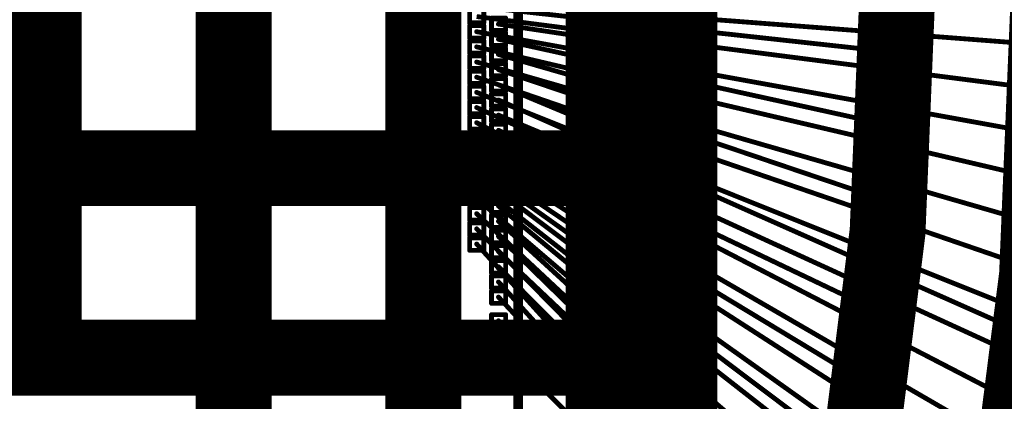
# Model space of a CAD drawing. Header units: millimetres. Extents: x -20 to 67, y -24 to 74.9.
# Tile 10 of 37: x -0.1 to 5.1, y -2.2 to -0.2. Entities that reach past the tile are written whole.
import ezdxf

# ---------------------------------------------------------------- set-up
doc = ezdxf.new("R2010")
doc.units = ezdxf.units.MM
doc.header["$LTSCALE"] = 0.2
doc.header["$MEASUREMENT"] = 0
doc.layers.get('0').update_dxf_attribs({"color": 6, "plot": 0})
for name, color, linetype in [('Cu1', 5, 'Continuous'), ('Die5', 7, 'Continuous'), ('Sbp1', 5, 'Continuous'), ('Wire1', 96, 'Continuous'), ('Wire2', 1, 'Continuous')]:
    doc.layers.add(name, color=color, linetype=linetype)

# ---------------------------------------------------------------- blocks, each defined once
blk = doc.blocks.new('ROUND_25')
at = {"const_width": 0.15}
blk.add_lwpolyline([(-0.075, 0, 1), (0.075, 0, 1)], format="xyb", close=True, dxfattribs=at)
blk = doc.blocks.new('ROUND_19')
at = {"const_width": 0.025}
blk.add_lwpolyline([(-0.0125, 0, 1), (0.0125, 0, 1)], format="xyb", close=True, dxfattribs=at)
blk = doc.blocks.new('ROUND_20')
at = {"const_width": 0.065}
blk.add_lwpolyline([(-0.0325, 0, 1), (0.0325, 0, 1)], format="xyb", close=True, dxfattribs=at)
blk = doc.blocks.new('ROUND_27')
at = {"const_width": 0.2}
blk.add_lwpolyline([(-0.1, 0, 1), (0.1, 0, 1)], format="xyb", close=True, dxfattribs=at)
blk = doc.blocks.new('ROUND_11')
at = {"const_width": 0.0127}
blk.add_lwpolyline([(-0.00635, 0, 1), (0.00635, 0, 1)], format="xyb", close=True, dxfattribs=at)

msp = doc.modelspace()

# ---------------------------------------------------------------- linework, layer by layer
at = {"layer": 'Cu1', "const_width": 0.4}
for points in [[(4.704, -4.684, 0.1276623), (4.695954, 4.714988)], [(4.001, -3.993, 0.1258943), (3.994386, 4.018842)]]:
    msp.add_lwpolyline(points, format="xyb", dxfattribs=at)
at = {"layer": 'Cu1'}
for points, const_width in [([(3, -3.2), (3, 3.2)], 0.5), ([(0, -2), (0, 3)], 0.4), ([(1, -3), (1, 3)], 0.4), ([(2, -3), (2, 3)], 0.4), ([(3.4, 3), (3.4, -3)], 0.3), ([(3.474, -0.402), (3.325, -0.379)], 0.05), ([(4.604, -0.402), (4.385, -0.378)], 0.13), ([(3.472, -0.711), (3.327, -0.67)], 0.05), ([(4.588, -0.802), (4.373, -0.755)], 0.13), ([(-3, -1), (3, -1)], 0.4), ([(3.469, -1.009), (3.33, -0.952)], 0.05), ([(3.469, -1.169), (3.33, -1.112)], 0.05), ([(4.561, -1.212), (4.353, -1.142)], 0.13), ([(3.466, -1.456), (3.333, -1.385)], 0.05), ([(3.462, -1.763), (3.337, -1.678)], 0.05), ([(4.503, -1.806), (4.305, -1.711)], 0.13), ([(-3, -2), (3, -2)], 0.4), ([(3.457, -2.078), (3.342, -1.983)], 0.05), ([(4.451, -2.203), (4.263, -2.089)], 0.13)]:
    msp.add_lwpolyline(points, dxfattribs=dict(at, const_width=const_width))
at = {"layer": 'Die5'}
for points, const_width in [([(2.5, 2.5), (2.5, -2.5)], 0.0508), ([(2.244, -0.168), (2.244, -0.233)], 0.0254), ([(2.319, -0.233), (2.319, -0.168)], 0.0254), ([(2.359, -0.208), (2.359, -0.273)], 0.0254), ([(2.434, -0.208), (2.359, -0.208)], 0.0254), ([(2.434, -0.273), (2.434, -0.208)], 0.0254), ([(2.244, -0.233), (2.319, -0.233)], 0.0254), ([(2.244, -0.248), (2.244, -0.313)], 0.0254), ([(2.319, -0.248), (2.244, -0.248)], 0.0254), ([(2.319, -0.313), (2.319, -0.248)], 0.0254), ([(2.244, -0.313), (2.319, -0.313)], 0.0254), ([(2.359, -0.273), (2.434, -0.273)], 0.0254), ([(2.359, -0.288), (2.359, -0.353)], 0.0254), ([(2.434, -0.288), (2.359, -0.288)], 0.0254), ([(2.434, -0.353), (2.434, -0.288)], 0.0254), ([(2.244, -0.328), (2.244, -0.393)], 0.0254), ([(2.319, -0.328), (2.244, -0.328)], 0.0254), ([(2.319, -0.393), (2.319, -0.328)], 0.0254), ([(2.359, -0.353), (2.434, -0.353)], 0.0254), ([(2.359, -0.368), (2.359, -0.433)], 0.0254), ([(2.434, -0.368), (2.359, -0.368)], 0.0254), ([(2.434, -0.433), (2.434, -0.368)], 0.0254), ([(2.244, -0.393), (2.319, -0.393)], 0.0254), ([(2.244, -0.408), (2.244, -0.473)], 0.0254), ([(2.319, -0.408), (2.244, -0.408)], 0.0254), ([(2.319, -0.473), (2.319, -0.408)], 0.0254), ([(2.244, -0.473), (2.319, -0.473)], 0.0254), ([(2.359, -0.433), (2.434, -0.433)], 0.0254), ([(2.359, -0.448), (2.359, -0.513)], 0.0254), ([(2.434, -0.448), (2.359, -0.448)], 0.0254), ([(2.434, -0.513), (2.434, -0.448)], 0.0254), ([(2.244, -0.488), (2.244, -0.553)], 0.0254), ([(2.319, -0.488), (2.244, -0.488)], 0.0254), ([(2.319, -0.553), (2.319, -0.488)], 0.0254), ([(2.359, -0.513), (2.434, -0.513)], 0.0254), ([(2.359, -0.528), (2.359, -0.593)], 0.0254), ([(2.434, -0.528), (2.359, -0.528)], 0.0254), ([(2.434, -0.593), (2.434, -0.528)], 0.0254), ([(2.244, -0.553), (2.319, -0.553)], 0.0254), ([(2.244, -0.568), (2.244, -0.633)], 0.0254), ([(2.319, -0.568), (2.244, -0.568)], 0.0254), ([(2.319, -0.633), (2.319, -0.568)], 0.0254), ([(2.244, -0.633), (2.319, -0.633)], 0.0254), ([(2.359, -0.593), (2.434, -0.593)], 0.0254), ([(2.359, -0.608), (2.359, -0.673)], 0.0254), ([(2.434, -0.608), (2.359, -0.608)], 0.0254), ([(2.434, -0.673), (2.434, -0.608)], 0.0254), ([(2.244, -0.648), (2.244, -0.713)], 0.0254), ([(2.319, -0.648), (2.244, -0.648)], 0.0254), ([(2.319, -0.713), (2.319, -0.648)], 0.0254), ([(2.359, -0.673), (2.434, -0.673)], 0.0254), ([(2.244, -0.713), (2.319, -0.713)], 0.0254), ([(2.244, -0.728), (2.244, -0.793)], 0.0254), ([(2.319, -0.728), (2.244, -0.728)], 0.0254), ([(2.319, -0.793), (2.319, -0.728)], 0.0254), ([(2.359, -0.688), (2.359, -0.753)], 0.0254), ([(2.434, -0.688), (2.359, -0.688)], 0.0254), ([(2.434, -0.753), (2.434, -0.688)], 0.0254), ([(2.359, -0.753), (2.434, -0.753)], 0.0254), ([(2.359, -0.768), (2.359, -0.833)], 0.0254), ([(2.434, -0.768), (2.359, -0.768)], 0.0254), ([(2.434, -0.833), (2.434, -0.768)], 0.0254), ([(2.244, -0.793), (2.319, -0.793)], 0.0254), ([(2.244, -0.808), (2.244, -0.873)], 0.0254), ([(2.319, -0.808), (2.244, -0.808)], 0.0254), ([(2.319, -0.873), (2.319, -0.808)], 0.0254), ([(2.359, -0.833), (2.434, -0.833)], 0.0254), ([(2.244, -0.873), (2.319, -0.873)], 0.0254), ([(2.244, -0.888), (2.244, -0.953)], 0.0254), ([(2.319, -0.888), (2.244, -0.888)], 0.0254), ([(2.319, -0.953), (2.319, -0.888)], 0.0254), ([(2.359, -0.848), (2.359, -0.913)], 0.0254), ([(2.434, -0.848), (2.359, -0.848)], 0.0254), ([(2.434, -0.913), (2.434, -0.848)], 0.0254), ([(2.359, -0.913), (2.434, -0.913)], 0.0254), ([(2.359, -0.928), (2.359, -0.993)], 0.0254), ([(2.434, -0.928), (2.359, -0.928)], 0.0254), ([(2.434, -0.993), (2.434, -0.928)], 0.0254), ([(2.244, -0.953), (2.319, -0.953)], 0.0254), ([(2.244, -0.968), (2.244, -1.033)], 0.0254), ([(2.319, -0.968), (2.244, -0.968)], 0.0254), ([(2.319, -1.033), (2.319, -0.968)], 0.0254), ([(2.359, -0.993), (2.434, -0.993)], 0.0254), ([(2.244, -1.033), (2.319, -1.033)], 0.0254), ([(2.244, -1.048), (2.244, -1.113)], 0.0254), ([(2.319, -1.048), (2.244, -1.048)], 0.0254), ([(2.319, -1.113), (2.319, -1.048)], 0.0254), ([(2.359, -1.008), (2.359, -1.073)], 0.0254), ([(2.434, -1.008), (2.359, -1.008)], 0.0254), ([(2.434, -1.073), (2.434, -1.008)], 0.0254), ([(2.359, -1.073), (2.434, -1.073)], 0.0254), ([(2.359, -1.088), (2.359, -1.153)], 0.0254), ([(2.434, -1.088), (2.359, -1.088)], 0.0254), ([(2.434, -1.153), (2.434, -1.088)], 0.0254), ([(2.244, -1.113), (2.319, -1.113)], 0.0254), ([(2.244, -1.128), (2.244, -1.193)], 0.0254), ([(2.319, -1.128), (2.244, -1.128)], 0.0254), ([(2.319, -1.193), (2.319, -1.128)], 0.0254), ([(2.359, -1.153), (2.434, -1.153)], 0.0254), ([(2.244, -1.193), (2.319, -1.193)], 0.0254), ([(2.359, -1.168), (2.359, -1.233)], 0.0254), ([(2.434, -1.168), (2.359, -1.168)], 0.0254), ([(2.434, -1.233), (2.434, -1.168)], 0.0254), ([(2.244, -1.208), (2.244, -1.273)], 0.0254), ([(2.319, -1.208), (2.244, -1.208)], 0.0254), ([(2.319, -1.273), (2.319, -1.208)], 0.0254), ([(2.359, -1.233), (2.434, -1.233)], 0.0254), ([(2.359, -1.248), (2.359, -1.313)], 0.0254), ([(2.434, -1.248), (2.359, -1.248)], 0.0254), ([(2.434, -1.313), (2.434, -1.248)], 0.0254), ([(2.244, -1.273), (2.319, -1.273)], 0.0254), ([(2.244, -1.288), (2.244, -1.353)], 0.0254), ([(2.319, -1.288), (2.244, -1.288)], 0.0254), ([(2.319, -1.353), (2.319, -1.288)], 0.0254), ([(2.244, -1.353), (2.319, -1.353)], 0.0254), ([(2.359, -1.313), (2.434, -1.313)], 0.0254), ([(2.359, -1.328), (2.359, -1.393)], 0.0254), ([(2.434, -1.328), (2.359, -1.328)], 0.0254), ([(2.434, -1.393), (2.434, -1.328)], 0.0254), ([(2.244, -1.368), (2.244, -1.433)], 0.0254), ([(2.319, -1.368), (2.244, -1.368)], 0.0254), ([(2.319, -1.433), (2.319, -1.368)], 0.0254), ([(2.359, -1.393), (2.434, -1.393)], 0.0254), ([(2.359, -1.408), (2.359, -1.473)], 0.0254), ([(2.434, -1.408), (2.359, -1.408)], 0.0254), ([(2.434, -1.473), (2.434, -1.408)], 0.0254), ([(2.244, -1.433), (2.319, -1.433)], 0.0254), ([(2.359, -1.473), (2.434, -1.473)], 0.0254), ([(2.359, -1.488), (2.359, -1.553)], 0.0254), ([(2.434, -1.488), (2.359, -1.488)], 0.0254), ([(2.434, -1.553), (2.434, -1.488)], 0.0254), ([(2.359, -1.553), (2.434, -1.553)], 0.0254), ([(2.359, -1.568), (2.359, -1.633)], 0.0254), ([(2.434, -1.568), (2.359, -1.568)], 0.0254), ([(2.434, -1.633), (2.434, -1.568)], 0.0254), ([(2.359, -1.633), (2.434, -1.633)], 0.0254), ([(2.359, -1.648), (2.359, -1.713)], 0.0254), ([(2.434, -1.648), (2.359, -1.648)], 0.0254), ([(2.434, -1.713), (2.434, -1.648)], 0.0254), ([(2.359, -1.713), (2.434, -1.713)], 0.0254), ([(2.359, -1.773), (2.359, -1.838)], 0.0254), ([(2.434, -1.773), (2.359, -1.773)], 0.0254), ([(2.434, -1.838), (2.434, -1.773)], 0.0254), ([(2.359, -1.838), (2.434, -1.838)], 0.0254), ([(2.359, -1.898), (2.359, -1.963)], 0.0254), ([(2.434, -1.898), (2.359, -1.898)], 0.0254), ([(2.434, -1.963), (2.434, -1.898)], 0.0254), ([(2.359, -1.963), (2.434, -1.963)], 0.0254)]:
    msp.add_lwpolyline(points, dxfattribs=dict(at, const_width=const_width))
at = {"layer": 'Sbp1', "const_width": 0.4}
for points in [[(4.704, -4.684, 0.1276623), (4.695954, 4.714988)], [(4.001, -3.993, 0.1258943), (3.994386, 4.018842)]]:
    msp.add_lwpolyline(points, format="xyb", dxfattribs=at)
at = {"layer": 'Sbp1'}
for points, const_width in [([(3, -3.2), (3, 3.2)], 0.5), ([(0, -2), (0, 3)], 0.4), ([(1, -3), (1, 3)], 0.4), ([(2, -3), (2, 3)], 0.4), ([(3.4, 3), (3.4, -3)], 0.3), ([(3.474, -0.402), (3.325, -0.379)], 0.05), ([(4.604, -0.402), (4.385, -0.378)], 0.13), ([(3.472, -0.711), (3.327, -0.67)], 0.05), ([(4.588, -0.802), (4.373, -0.755)], 0.13), ([(-3, -1), (3, -1)], 0.4), ([(3.469, -1.009), (3.33, -0.952)], 0.05), ([(3.469, -1.169), (3.33, -1.112)], 0.05), ([(4.561, -1.212), (4.353, -1.142)], 0.13), ([(3.466, -1.456), (3.333, -1.385)], 0.05), ([(3.462, -1.763), (3.337, -1.678)], 0.05), ([(4.503, -1.806), (4.305, -1.711)], 0.13), ([(-3, -2), (3, -2)], 0.4), ([(3.457, -2.078), (3.342, -1.983)], 0.05), ([(4.451, -2.203), (4.263, -2.089)], 0.13)]:
    msp.add_lwpolyline(points, dxfattribs=dict(at, const_width=const_width))
at = {"layer": 'Wire1', "const_width": 0.0254}
for points in [[(2.396, -0.16), (4.495, -0.39)], [(2.396, -0.24), (3.4, -0.39)], [(2.396, -0.32), (4.481, -0.779)], [(2.396, -0.4), (3.4, -0.69)], [(2.396, -0.48), (4.457, -1.177)], [(2.396, -0.56), (3.4, -0.98)], [(2.396, -0.64), (5.204, -1.887)], [(2.396, -0.72), (3.4, -1.14)], [(2.396, -0.8), (4.404, -1.759)], [(2.396, -0.88), (3.4, -1.42)], [(2.396, -0.96), (4.357, -2.146)], [(2.396, -1.04), (3.4, -1.72)], [(2.396, -1.12), (4.298, -2.551)], [(2.396, -1.2), (3.4, -2.03)], [(2.396, -1.28), (4.947, -3.616)], [(2.396, -1.36), (3.4, -2.34)], [(2.396, -1.44), (4.193, -3.143)], [(2.396, -1.52), (3.4, -2.53)], [(2.396, -1.6), (4.118, -3.503)], [(2.396, -1.68), (3.4, -2.76)], [(2.396, -1.805), (4.802, -4.288)], [(2.396, -1.93), (3.4, -2.93)]]:
    msp.add_lwpolyline(points, dxfattribs=at)
at = {"layer": 'Wire2', "const_width": 0.0254}
for points in [[(2.281, -0.12), (6.043, -0.409)], [(2.281, -0.2), (6.034, -0.684)], [(2.281, -0.28), (6.019, -0.959)], [(2.281, -0.36), (6, -1.233)], [(2.281, -0.44), (5.976, -1.508)], [(2.281, -0.52), (5.947, -1.782)], [(2.281, -0.6), (5.913, -2.055)], [(2.281, -0.68), (5.874, -2.328)], [(2.281, -0.76), (5.83, -2.601)], [(2.281, -0.84), (5.782, -2.872)], [(2.281, -0.92), (5.729, -3.143)], [(2.281, -1), (5.67, -3.413)], [(2.281, -1.08), (5.607, -3.682)], [(2.281, -1.16), (5.539, -3.951)], [(2.281, -1.24), (5.467, -4.218)], [(2.281, -1.32), (5.389, -4.483)], [(2.281, -1.4), (5.307, -4.748)]]:
    msp.add_lwpolyline(points, dxfattribs=at)

# ---------------------------------------------------------------- block references
at = {"layer": 'Cu1'}
for name, p in [('ROUND_19', (3.325, -0.379)), ('ROUND_20', (4.385, -0.378)), ('ROUND_20', (4.604, -0.402)), ('ROUND_19', (3.474, -0.402)), ('ROUND_19', (3.327, -0.67)), ('ROUND_19', (3.472, -0.711)), ('ROUND_20', (4.373, -0.755)), ('ROUND_20', (4.588, -0.802)), ('ROUND_27', (3, -1)), ('ROUND_25', (0, -1)), ('ROUND_25', (1, -1)), ('ROUND_25', (2, -1)), ('ROUND_25', (3, -1)), ('ROUND_19', (3.33, -0.952)), ('ROUND_19', (3.469, -1.009)), ('ROUND_19', (3.33, -1.112)), ('ROUND_20', (4.353, -1.142)), ('ROUND_19', (3.469, -1.169)), ('ROUND_20', (4.561, -1.212)), ('ROUND_19', (3.333, -1.385)), ('ROUND_19', (3.466, -1.456)), ('ROUND_19', (3.337, -1.678)), ('ROUND_20', (4.305, -1.711)), ('ROUND_19', (3.462, -1.763)), ('ROUND_20', (4.503, -1.806)), ('ROUND_27', (0, -2)), ('ROUND_27', (3, -2)), ('ROUND_25', (0, -2)), ('ROUND_25', (1, -2)), ('ROUND_25', (2, -2)), ('ROUND_25', (3, -2)), ('ROUND_19', (3.342, -1.983)), ('ROUND_19', (3.457, -2.078)), ('ROUND_20', (4.263, -2.089)), ('ROUND_20', (4.451, -2.203))]:
    msp.add_blockref(name, p, dxfattribs=at)
at = {"layer": 'Die5'}
for p in [(2.359, -0.208), (2.359, -0.208), (2.434, -0.208), (2.434, -0.208), (2.244, -0.233), (2.244, -0.233), (2.244, -0.248), (2.244, -0.248), (2.319, -0.233), (2.319, -0.233), (2.319, -0.248), (2.319, -0.248), (2.396, -0.24), (2.244, -0.313), (2.244, -0.313), (2.281, -0.28), (2.319, -0.313), (2.319, -0.313), (2.359, -0.273), (2.359, -0.273), (2.359, -0.288), (2.359, -0.288), (2.396, -0.32), (2.434, -0.273), (2.434, -0.273), (2.434, -0.288), (2.434, -0.288), (2.244, -0.328), (2.244, -0.328), (2.281, -0.36), (2.319, -0.328), (2.319, -0.328), (2.359, -0.353), (2.359, -0.353), (2.359, -0.368), (2.359, -0.368), (2.434, -0.353), (2.434, -0.353), (2.434, -0.368), (2.434, -0.368), (2.244, -0.393), (2.244, -0.393), (2.244, -0.408), (2.244, -0.408), (2.319, -0.393), (2.319, -0.393), (2.319, -0.408), (2.319, -0.408), (2.396, -0.4), (2.244, -0.473), (2.244, -0.473), (2.281, -0.44), (2.319, -0.473), (2.319, -0.473), (2.359, -0.433), (2.359, -0.433), (2.359, -0.448), (2.359, -0.448), (2.434, -0.433), (2.434, -0.433), (2.434, -0.448), (2.434, -0.448), (2.244, -0.488), (2.244, -0.488), (2.281, -0.52), (2.319, -0.488), (2.319, -0.488), (2.359, -0.513), (2.359, -0.513), (2.359, -0.528), (2.359, -0.528), (2.396, -0.48), (2.434, -0.513), (2.434, -0.513), (2.434, -0.528), (2.434, -0.528), (2.244, -0.553), (2.244, -0.553), (2.244, -0.568), (2.244, -0.568), (2.319, -0.553), (2.319, -0.553), (2.319, -0.568), (2.319, -0.568), (2.396, -0.56), (2.244, -0.633), (2.244, -0.633), (2.281, -0.6), (2.319, -0.633), (2.319, -0.633), (2.359, -0.593), (2.359, -0.593), (2.359, -0.608), (2.359, -0.608), (2.434, -0.593), (2.434, -0.593), (2.434, -0.608), (2.434, -0.608), (2.244, -0.648), (2.244, -0.648), (2.281, -0.68), (2.319, -0.648), (2.319, -0.648), (2.359, -0.673), (2.359, -0.673), (2.396, -0.64), (2.434, -0.673), (2.434, -0.673), (2.244, -0.713), (2.244, -0.713), (2.244, -0.728), (2.244, -0.728), (2.319, -0.713), (2.319, -0.713), (2.319, -0.728), (2.319, -0.728), (2.359, -0.688), (2.359, -0.688), (2.396, -0.72), (2.434, -0.688), (2.434, -0.688), (2.281, -0.76), (2.359, -0.753), (2.359, -0.753), (2.359, -0.768), (2.359, -0.768), (2.434, -0.753), (2.434, -0.753), (2.434, -0.768), (2.434, -0.768), (2.244, -0.793), (2.244, -0.793), (2.244, -0.808), (2.244, -0.808), (2.281, -0.84), (2.319, -0.793), (2.319, -0.793), (2.319, -0.808), (2.319, -0.808), (2.359, -0.833), (2.359, -0.833), (2.396, -0.8), (2.434, -0.833), (2.434, -0.833), (2.244, -0.873), (2.244, -0.873), (2.244, -0.888), (2.244, -0.888), (2.319, -0.873), (2.319, -0.873), (2.319, -0.888), (2.319, -0.888), (2.359, -0.848), (2.359, -0.848), (2.396, -0.88), (2.434, -0.848), (2.434, -0.848), (2.281, -0.92), (2.359, -0.913), (2.359, -0.913), (2.359, -0.928), (2.359, -0.928), (2.434, -0.913), (2.434, -0.913), (2.434, -0.928), (2.434, -0.928), (2.244, -0.953), (2.244, -0.953), (2.244, -0.968), (2.244, -0.968), (2.319, -0.953), (2.319, -0.953), (2.319, -0.968), (2.319, -0.968), (2.359, -0.993), (2.359, -0.993), (2.396, -0.96), (2.434, -0.993), (2.434, -0.993), (2.244, -1.033), (2.244, -1.033), (2.244, -1.048), (2.244, -1.048), (2.281, -1), (2.319, -1.033), (2.319, -1.033), (2.319, -1.048), (2.319, -1.048), (2.359, -1.008), (2.359, -1.008), (2.396, -1.04), (2.434, -1.008), (2.434, -1.008), (2.281, -1.08), (2.359, -1.073), (2.359, -1.073), (2.359, -1.088), (2.359, -1.088), (2.434, -1.073), (2.434, -1.073), (2.434, -1.088), (2.434, -1.088), (2.244, -1.113), (2.244, -1.113), (2.244, -1.128), (2.244, -1.128), (2.319, -1.113), (2.319, -1.113), (2.319, -1.128), (2.319, -1.128), (2.359, -1.153), (2.359, -1.153), (2.396, -1.12), (2.434, -1.153), (2.434, -1.153), (2.244, -1.193), (2.244, -1.193), (2.281, -1.16), (2.319, -1.193), (2.319, -1.193), (2.359, -1.168), (2.359, -1.168), (2.396, -1.2), (2.434, -1.168), (2.434, -1.168), (2.244, -1.208), (2.244, -1.208), (2.281, -1.24), (2.319, -1.208), (2.319, -1.208), (2.359, -1.233), (2.359, -1.233), (2.359, -1.248), (2.359, -1.248), (2.434, -1.233), (2.434, -1.233), (2.434, -1.248), (2.434, -1.248), (2.244, -1.273), (2.244, -1.273), (2.244, -1.288), (2.244, -1.288), (2.319, -1.273), (2.319, -1.273), (2.319, -1.288), (2.319, -1.288), (2.396, -1.28), (2.244, -1.353), (2.244, -1.353), (2.281, -1.32), (2.319, -1.353), (2.319, -1.353), (2.359, -1.313), (2.359, -1.313), (2.359, -1.328), (2.359, -1.328), (2.396, -1.36), (2.434, -1.313), (2.434, -1.313), (2.434, -1.328), (2.434, -1.328), (2.244, -1.368), (2.244, -1.368), (2.281, -1.4), (2.319, -1.368), (2.319, -1.368), (2.359, -1.393), (2.359, -1.393), (2.359, -1.408), (2.359, -1.408), (2.434, -1.393), (2.434, -1.393), (2.434, -1.408), (2.434, -1.408), (2.244, -1.433), (2.244, -1.433), (2.319, -1.433), (2.319, -1.433), (2.396, -1.44), (2.359, -1.473), (2.359, -1.473), (2.359, -1.488), (2.359, -1.488), (2.434, -1.473), (2.434, -1.473), (2.434, -1.488), (2.434, -1.488), (2.359, -1.553), (2.359, -1.553), (2.359, -1.568), (2.359, -1.568), (2.396, -1.52), (2.434, -1.553), (2.434, -1.553), (2.434, -1.568), (2.434, -1.568), (2.396, -1.6), (2.359, -1.633), (2.359, -1.633), (2.359, -1.648), (2.359, -1.648), (2.434, -1.633), (2.434, -1.633), (2.434, -1.648), (2.434, -1.648), (2.359, -1.713), (2.359, -1.713), (2.396, -1.68), (2.434, -1.713), (2.434, -1.713), (2.359, -1.773), (2.359, -1.773), (2.434, -1.773), (2.434, -1.773), (2.396, -1.805), (2.359, -1.838), (2.359, -1.838), (2.434, -1.838), (2.434, -1.838), (2.359, -1.898), (2.359, -1.898), (2.396, -1.93), (2.434, -1.898), (2.434, -1.898), (2.359, -1.963), (2.359, -1.963), (2.434, -1.963), (2.434, -1.963)]:
    msp.add_blockref('ROUND_11', p, dxfattribs=at)
at = {"layer": 'Sbp1'}
for name, p in [('ROUND_19', (3.325, -0.379)), ('ROUND_20', (4.385, -0.378)), ('ROUND_20', (4.604, -0.402)), ('ROUND_19', (3.474, -0.402)), ('ROUND_19', (3.327, -0.67)), ('ROUND_19', (3.472, -0.711)), ('ROUND_20', (4.373, -0.755)), ('ROUND_20', (4.588, -0.802)), ('ROUND_27', (3, -1)), ('ROUND_19', (3.33, -0.952)), ('ROUND_19', (3.469, -1.009)), ('ROUND_19', (3.33, -1.112)), ('ROUND_20', (4.353, -1.142)), ('ROUND_19', (3.469, -1.169)), ('ROUND_20', (4.561, -1.212)), ('ROUND_19', (3.333, -1.385)), ('ROUND_19', (3.466, -1.456)), ('ROUND_19', (3.337, -1.678)), ('ROUND_20', (4.305, -1.711)), ('ROUND_19', (3.462, -1.763)), ('ROUND_20', (4.503, -1.806)), ('ROUND_27', (0, -2)), ('ROUND_27', (3, -2)), ('ROUND_19', (3.342, -1.983)), ('ROUND_19', (3.457, -2.078)), ('ROUND_20', (4.263, -2.089)), ('ROUND_20', (4.451, -2.203))]:
    msp.add_blockref(name, p, dxfattribs=at)

doc.saveas('drawing.dxf')
